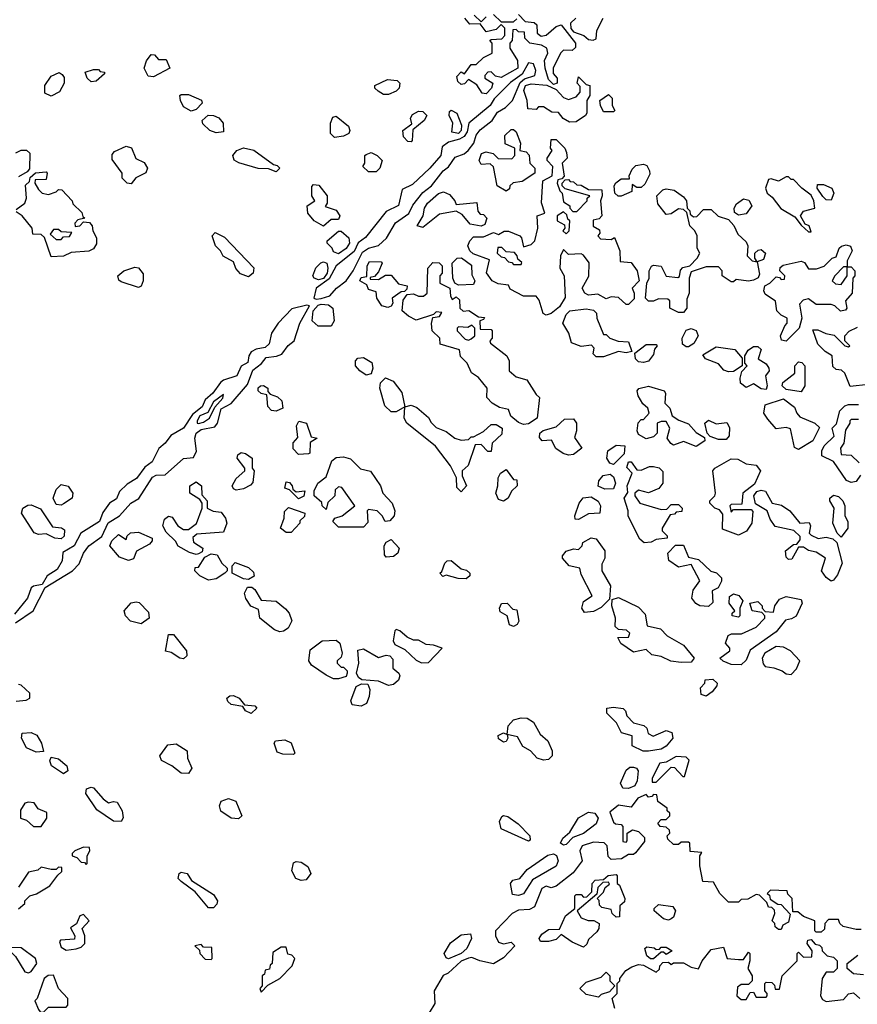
# Model space of a CAD drawing. Extents: x 2737310 to 2869991, y 870230 to 1012730.
# Tile 162 of 256: x 2754910 to 2758260, y 960851 to 964789. Entities that reach past the tile are written whole.
import ezdxf

# ---------------------------------------------------------------- set-up
doc = ezdxf.new("R2010")
doc.units = 0

msp = doc.modelspace()

# ---------------------------------------------------------------- linework, layer by layer
at = {"layer": '0CON02XD'}
for points in [[(2756727, 964807), (2756755, 964780), (2756775, 964800)], [(2756905, 964810), (2756931.7, 964781.7), (2756967, 964777), (2756978.3, 964768.3), (2756980, 964735), (2756995, 964722.5), (2757015, 964727.5), (2757055, 964761.2), (2757075, 964768), (2757133.3, 964695), (2757132.5, 964677.5), (2757120, 964665), (2757085, 964666.7), (2757073.9, 964656.1), (2757043.6, 964596.4), (2757043, 964573), (2757060, 964555), (2757060, 964535), (2757045, 964530), (2757025, 964550), (2757011.2, 964595), (2757008.8, 964625), (2757022.5, 964655), (2757017.5, 964675), (2756997, 964687), (2756950, 964695), (2756930, 964715), (2756928.3, 964738.3), (2756905, 964740), (2756895, 964750), (2756881.7, 964748.3), (2756880, 964705), (2756870, 964695), (2756870, 964675), (2756901.2, 964625), (2756902, 964595), (2756835, 964557.5), (2756813, 964563), (2756795, 964580), (2756781.7, 964578.3), (2756770, 964565), (2756770, 964555), (2756802.5, 964535), (2756796.7, 964515), (2756775, 964492.5)], [(2756805, 964810), (2756835, 964780), (2756885, 964780), (2756898.3, 964791.7)], [(2756775, 964492.5), (2756760, 964495), (2756738.3, 964528.3), (2756705, 964550), (2756688.3, 964531.7), (2756675, 964530), (2756661.7, 964541.7), (2756658.3, 964561.7), (2756675, 964580), (2756688.3, 964571.7), (2756715, 964610), (2756735, 964610), (2756765, 964637.5), (2756800, 964655), (2756800, 964695), (2756790, 964705), (2756795, 964710), (2756838.3, 964711.7), (2756850, 964725), (2756850, 964755), (2756835, 964770), (2756815, 964750), (2756775, 964740), (2756751.7, 964771.7), (2756710.7, 964770.7), (2756690, 964795)], [(2757134.5, 964795.5), (2757112.5, 964775), (2757113.8, 964753.8), (2757125, 964740.8), (2757165.8, 964725.8), (2757185, 964710), (2757203, 964707)], [(2757203, 964707), (2757215, 964712.5), (2757217.5, 964745), (2757243.3, 964795)], [(2755445, 964560), (2755423.3, 964563.3), (2755407.5, 964595), (2755416.4, 964623.6), (2755435, 964650), (2755448.3, 964648.3), (2755465, 964630), (2755495, 964630), (2755510, 964595), (2755445, 964560)], [(2756095, 963670.8), (2756115, 963674.4), (2756150, 963685), (2756176.2, 963715), (2756215.7, 963744.3), (2756244, 963785), (2756281.3, 963858.7), (2756304.3, 963875.7), (2756345, 963886.2), (2756376.7, 963915), (2756413.2, 963976.8), (2756465.7, 964014.3), (2756482.7, 964047.3), (2756522.7, 964097.3), (2756556.7, 964125), (2756603.3, 964185), (2756625, 964200), (2756651.3, 964238.7), (2756687.7, 964252.3), (2756703.3, 964265), (2756726.2, 964295), (2756735, 964327.5), (2756751.1, 964348.9), (2756800, 964385), (2756821.3, 964418.7), (2756853, 964437), (2756881.2, 964465), (2756911.9, 964538.1), (2756928.3, 964551.7), (2756970, 964565), (2756973.8, 964585), (2756965, 964612.5), (2756944.2, 964615.8), (2756919.1, 964570.9), (2756872.4, 964537.6), (2756807.2, 964472.8), (2756792, 964445), (2756706, 964375), (2756699.3, 964340.7), (2756687.8, 964322.2), (2756669.1, 964310.9), (2756625, 964299.1), (2756600, 964280), (2756593.8, 964245), (2756550, 964195), (2756480.5, 964129.5), (2756440, 964110), (2756424.5, 964045.5), (2756375, 964021.2), (2756292.4, 963917.6), (2756263.6, 963896.4), (2756247.8, 963862.2), (2756176, 963805), (2756147.9, 963752.1), (2756096, 963715), (2756086.7, 963675), (2756095, 963670.8)], [(2755035, 964482.5), (2755010, 964495), (2755010, 964525), (2755035, 964562.5), (2755067, 964577), (2755080, 964570), (2755087, 964557), (2755087.5, 964535), (2755069.3, 964500.7), (2755035, 964482.5)], [(2755195, 964540), (2755180, 964555), (2755171.7, 964578.3), (2755205, 964590), (2755225, 964590), (2755231.7, 964581.7), (2755248.3, 964578.3), (2755248.3, 964571.7), (2755215, 964542.5), (2755195, 964540)], [(2756385, 964490), (2756365, 964490), (2756343, 964503), (2756330, 964515), (2756330, 964525), (2756380.7, 964549.3), (2756420, 964545), (2756430, 964535), (2756427.5, 964515), (2756415, 964502.5), (2756385, 964490)], [(2757108.3, 964378.3), (2757083.6, 964393.6), (2757065, 964417.5), (2757038.3, 964418.3), (2757005, 964440), (2756985, 964440), (2756975, 964430), (2756941.7, 964431.7), (2756940, 964465), (2756926, 964505), (2756932.9, 964525), (2756955, 964532.5), (2757017.5, 964527.5), (2757055, 964510), (2757085, 964477.5), (2757105, 964470), (2757135, 964480), (2757151.7, 964498.3), (2757151.7, 964521.7), (2757140, 964535), (2757145, 964560), (2757175, 964530), (2757190, 964525), (2757190, 964485), (2757177.5, 964465), (2757177.5, 964415), (2757172.5, 964405), (2757135, 964380), (2757108.3, 964378.3)], [(2755595, 964422.5), (2755565, 964440), (2755552.5, 964465), (2755550, 964485), (2755555, 964490), (2755585, 964490), (2755637, 964467), (2755640, 964455), (2755615, 964430), (2755595, 964422.5)], [(2757285, 964420), (2757245, 964420), (2757232.5, 964445), (2757230, 964465), (2757265, 964490), (2757280, 964475), (2757280, 964445), (2757290, 964425), (2757285, 964420)], [(2756475, 964300), (2756461.7, 964301.7), (2756445, 964320), (2756442.5, 964345), (2756478.3, 964371.7), (2756472.5, 964395), (2756480.7, 964409.3), (2756505, 964422.5), (2756521.7, 964421.7), (2756537.5, 964405), (2756527.5, 964385), (2756481.7, 964348.3), (2756480, 964305), (2756475, 964300)], [(2756665, 964334.2), (2756638.3, 964338.3), (2756642.5, 964375), (2756627.5, 964405), (2756628.3, 964421.7), (2756635, 964427.5), (2756657.5, 964415), (2756677, 964367), (2756675.8, 964345), (2756665, 964334.2)], [(2755695, 964336.7), (2755670, 964345), (2755641.7, 964371.7), (2755640, 964385), (2755663.3, 964406.7), (2755685, 964406.2), (2755706.2, 964396.2), (2755723.3, 964375), (2755725, 964340), (2755695, 964336.7)], [(2756168.3, 964318.3), (2756153, 964333), (2756153.3, 964375), (2756161.7, 964398.3), (2756175, 964402.5), (2756225, 964362.5), (2756230, 964345), (2756226.2, 964333.8), (2756205, 964323.3), (2756168.3, 964318.3)], [(2756855, 964102.5), (2756820, 964125), (2756805, 964200), (2756791.7, 964211.7), (2756755, 964210), (2756747.5, 964225), (2756757, 964253), (2756775, 964260), (2756803.6, 964253.6), (2756823, 964233), (2756878.3, 964231.7), (2756890, 964245), (2756890, 964275), (2756851.7, 964291.7), (2756850, 964325), (2756875, 964350), (2756885, 964350), (2756895, 964340), (2756912.5, 964295), (2756910, 964265), (2756935, 964260), (2756947, 964247), (2756950, 964215), (2756970, 964195), (2756970, 964175), (2756918.8, 964141.2), (2756883, 964137), (2756870, 964125), (2756868.3, 964111.7), (2756855, 964102.5)], [(2757015, 963607.5), (2757003.3, 963613.3), (2756987, 963667), (2756975, 963682.5), (2756925, 963682.5), (2756871.7, 963711.7), (2756865, 963727.5), (2756823, 963733), (2756800, 963745), (2756777, 963777), (2756788.3, 963828.3), (2756723, 963853), (2756710, 963865), (2756702.5, 963885), (2756710, 963905), (2756725, 963920), (2756765, 963920), (2756805, 963937.5), (2756825, 963930), (2756847, 963943), (2756865, 963943.3), (2756910, 963925), (2756917, 963917), (2756925, 963880), (2756955, 963890), (2756970, 963905), (2756982.5, 963955), (2756980, 964005), (2757010, 964015), (2756997, 964057), (2757002.5, 964145), (2757040, 964165), (2757041.7, 964201.7), (2757020, 964225), (2757020, 964235), (2757040, 964265), (2757032.5, 964275), (2757035, 964310), (2757055, 964310), (2757090, 964275), (2757097, 964257), (2757100, 964235), (2757080, 964215), (2757087.5, 964162.5), (2757078.3, 964151.7), (2757061.7, 964148.3), (2757060, 964135), (2757070, 964105), (2757080, 964095), (2757085, 964060), (2757110, 964045), (2757110, 964035), (2757121.7, 964021.7), (2757138.3, 964021.7), (2757180, 964065), (2757180, 964075), (2757190, 964085), (2757091.7, 964111.7), (2757080, 964125), (2757080, 964135), (2757091.7, 964148.3), (2757105, 964150), (2757111.7, 964141.7), (2757125, 964140), (2757138.3, 964128.3), (2757155, 964127.5), (2757185, 964110), (2757238.3, 964108.3), (2757240, 964085), (2757232.5, 964065), (2757237.5, 964005), (2757227, 963993), (2757203.6, 963986.4), (2757203, 963963), (2757228.3, 963948.3), (2757230, 963935), (2757222.5, 963925), (2757233, 963913), (2757275, 963910), (2757288.3, 963918.3), (2757310, 963865), (2757311.7, 963821.7), (2757355, 963817.5), (2757380, 963785), (2757387.5, 963745), (2757360, 963715), (2757367.5, 963695), (2757367, 963673), (2757345, 963650), (2757335, 963650), (2757305, 963677.5), (2757275, 963680), (2757255, 963672.5), (2757221.7, 963691.7), (2757185, 963687.5), (2757170, 963695), (2757160, 963715), (2757186.4, 963763.6), (2757187, 963817), (2757165, 963847.5), (2757155, 963852.5), (2757105, 963850), (2757085, 963870), (2757072.5, 963845), (2757070, 963795), (2757087.5, 963765), (2757091.7, 963678.3), (2757069.3, 963640.7), (2757035, 963613.3), (2757015, 963607.5)], [(2754893.6, 964256.4), (2754915, 964267.5), (2754937, 964267), (2754950, 964255), (2754948.3, 964191.7), (2754940, 964180), (2754905, 964160)], [(2755355, 964132.5), (2755340, 964135), (2755320, 964155), (2755320, 964175), (2755279.3, 964229.3), (2755280, 964250), (2755288.3, 964261.7), (2755335, 964283.3), (2755356.4, 964276.4), (2755373.6, 964233.6), (2755408, 964218), (2755421.2, 964195), (2755413.9, 964176.1), (2755373.8, 964156.2), (2755355, 964132.5)], [(2755935, 964180), (2755905, 964192.5), (2755863.6, 964193.6), (2755786.1, 964216.1), (2755767, 964227), (2755762.5, 964245), (2755777.5, 964265), (2755805, 964276.7), (2755846.4, 964266.4), (2755925, 964210), (2755940, 964205), (2755950, 964195), (2755935, 964180)], [(2756335, 964180), (2756305, 964180), (2756281.7, 964201.7), (2756290, 964215), (2756290, 964245), (2756295, 964250), (2756315, 964257.5), (2756340, 964245), (2756360, 964225), (2756350, 964195), (2756335, 964180)], [(2754895, 964030), (2754930, 964055), (2754936.7, 964075), (2754933, 964127), (2754948.3, 964141.7), (2754951.7, 964158.3), (2754973, 964177), (2755015, 964180), (2755020, 964175), (2755015, 964150), (2754971.7, 964148.3), (2754970, 964135), (2754985, 964110), (2755000, 964095), (2755025, 964090), (2755055, 964100), (2755065, 964110), (2755078.3, 964108.3), (2755120, 964065), (2755121.7, 964051.7), (2755158.3, 964018.3), (2755161.7, 964001.7), (2755170, 963995), (2755141.7, 963988.3), (2755130, 963975), (2755131.7, 963961.7), (2755150, 963965), (2755165, 963980), (2755188.3, 963978.3), (2755200, 963965), (2755202.5, 963945), (2755217, 963917), (2755217, 963893), (2755205, 963872.5), (2755186.4, 963863.6), (2755115, 963857.5), (2755085, 963843.3), (2755035, 963840)], [(2757315, 964082.5), (2757303, 964083), (2757290, 964095), (2757287.5, 964125), (2757293.6, 964136.4), (2757315, 964152.5), (2757348.3, 964151.7), (2757347.5, 964165), (2757358.8, 964191.2), (2757373.9, 964206.1), (2757405, 964211.2), (2757417.5, 964205), (2757428.8, 964185), (2757429.5, 964170.5), (2757409.5, 964130.5), (2757395, 964117.5), (2757378.3, 964118.3), (2757360, 964130), (2757358.3, 964101.7), (2757315, 964082.5)], [(2758075, 963940), (2758067.5, 963965), (2758051.7, 963971.7), (2758032.5, 964005), (2758045, 964022.5), (2758090, 964035), (2758086.7, 964065), (2758075, 964086.7), (2758037.5, 964115), (2758005, 964150), (2757995, 964150), (2757985, 964160), (2757975, 964160), (2757945, 964142.5), (2757915, 964152.5), (2757905, 964150), (2757892.5, 964115), (2757900, 964095), (2757919.3, 964079.3), (2757953.6, 964033.6), (2758010, 964000), (2758035, 963967.5), (2758065, 963940), (2758075, 963940)], [(2756125, 963962.5), (2756087.5, 963985), (2756062.5, 964015), (2756060, 964045), (2756090, 964065), (2756077.5, 964085), (2756078.3, 964121.7), (2756085, 964130), (2756106.4, 964126.4), (2756140, 964085), (2756140, 964055), (2756131.7, 964041.7), (2756175, 964027.5), (2756190, 964005), (2756185, 963990), (2756155, 963990), (2756125, 963962.5)], [(2756521.7, 963958.3), (2756500, 963965), (2756523.3, 964005), (2756528.8, 964035), (2756541.2, 964055), (2756585, 964093.3), (2756605, 964100), (2756629.3, 964089.3), (2756650, 964065), (2756655, 964050), (2756737.5, 964057.5), (2756742.5, 964022.5), (2756751.7, 964011.7), (2756765, 964010), (2756777.5, 963995), (2756770, 963970), (2756755, 963962.5), (2756711.7, 963971.7), (2756679.3, 964009.3), (2756655, 964022.5), (2756589.3, 964010.7), (2756521.7, 963958.3)], [(2757565, 963617.5), (2757545, 963617.5), (2757510, 963635), (2757510, 963665), (2757501.7, 963671.7), (2757465, 963672.5), (2757445, 963662.5), (2757425, 963662.5), (2757412.5, 963675), (2757417.5, 963735), (2757427.5, 963755), (2757427.5, 963785), (2757437, 963803), (2757445, 963807.5), (2757475, 963802.5), (2757495, 963762.5), (2757541.7, 963758.3), (2757548.3, 963761.7), (2757552.5, 963787.5), (2757561.7, 963798.3), (2757590, 963805), (2757620, 963835), (2757630, 963855), (2757620, 963875), (2757620, 963925), (2757610, 963945), (2757590, 963965), (2757578.3, 964018.3), (2757565, 964030), (2757545, 964032.5), (2757515, 964012.5), (2757495, 964010), (2757461.7, 964051.7), (2757457.5, 964085), (2757481.7, 964108.3), (2757495, 964112.5), (2757527.5, 964107.5), (2757565, 964080), (2757576.7, 964065), (2757580, 964035), (2757590, 964025), (2757591.7, 964011.7), (2757605, 964000), (2757618.3, 964001.7), (2757645, 964030), (2757675, 964030), (2757703, 964003), (2757745, 963990), (2757766.1, 963966.1), (2757781.7, 963931.7), (2757815, 963900), (2757822.5, 963885), (2757820, 963845), (2757840, 963825), (2757860, 963820), (2757850, 963835), (2757850, 963855), (2757863, 963867), (2757875, 963870), (2757892.5, 963855), (2757885, 963830), (2757860, 963820), (2757869.3, 963770.7), (2757863, 963757), (2757845, 963746.7), (2757825, 963743.3), (2757775, 963750), (2757765, 963740), (2757755, 963740), (2757720, 963765), (2757720, 963785), (2757705, 963800), (2757655, 963800), (2757595, 963780), (2757587.5, 963755), (2757587.5, 963695), (2757578.3, 963671.7), (2757577.5, 963635), (2757565, 963617.5)], [(2758155, 964067.5), (2758135, 964068.8), (2758122.1, 964082.1), (2758100, 964115), (2758100.7, 964129.3), (2758125, 964130), (2758157.5, 964115), (2758166.2, 964095), (2758155, 964067.5)], [(2757785, 964007.5), (2757768.3, 964018.3), (2757767.5, 964035), (2757777, 964053), (2757805, 964072.5), (2757826.4, 964066.4), (2757837.5, 964045), (2757815, 964012.5), (2757785, 964007.5)], [(2755035, 963840), (2755008.3, 963918.3), (2754995, 963930), (2754961.7, 963931.7), (2754960, 963955), (2754920, 964005), (2754895, 964020)], [(2757095, 963932.5), (2757107.5, 963945), (2757110, 963985), (2757101.7, 963991.7), (2757098.3, 964008.3), (2757085, 964020), (2757060, 964005), (2757060, 963985), (2757088.3, 963968.3), (2757090, 963955), (2757082.5, 963945), (2757095, 963932.5)], [(2755075, 963910), (2755085, 963920), (2755108.3, 963921.7), (2755118.3, 963938.3), (2755075, 963940), (2755065, 963950), (2755045, 963950), (2755031.7, 963931.7), (2755055, 963910), (2755075, 963910)], [(2756185, 963852.5), (2756165, 963860), (2756160, 963875), (2756140, 963895), (2756140, 963905), (2756185, 963942.5), (2756195, 963942.5), (2756226.2, 963916.2), (2756228.8, 963895), (2756215, 963873.8), (2756185, 963852.5)], [(2755825, 963760), (2755792.3, 963772.3), (2755773.8, 963793.8), (2755765, 963820), (2755723.6, 963843.6), (2755712.5, 963865), (2755692.5, 963885), (2755680, 963925), (2755691.7, 963938.3), (2755729.3, 963919.3), (2755846.2, 963796.2), (2755843.3, 963775), (2755825, 963760)], [(2756915, 963810), (2756918.3, 963818.3), (2756901.7, 963831.7), (2756900, 963845), (2756888.3, 963858.3), (2756855, 963860), (2756838.3, 963878.3), (2756821.7, 963878.3), (2756820, 963855), (2756835, 963840), (2756848.3, 963838.3), (2756865, 963820), (2756878.3, 963818.3), (2756885, 963810), (2756915, 963810)], [(2757975, 963503.3), (2757957, 963507), (2757953.3, 963525), (2757970, 963565), (2757980, 963575), (2757980, 963595), (2757955, 963607.5), (2757937.5, 963625), (2757933, 963663), (2757891.2, 963691.2), (2757886.7, 963705), (2757890, 963725), (2757910, 963735), (2757935, 963760), (2757948.3, 963758.3), (2757955, 963750), (2757968.3, 963751.7), (2757970, 963765), (2757950, 963785), (2757951.7, 963798.3), (2757963, 963807), (2758035, 963822.5), (2758048.3, 963818.3), (2758065, 963792.5), (2758097, 963793), (2758127, 963803), (2758160, 963835), (2758175, 963840), (2758187.5, 963875), (2758196.4, 963883.6), (2758215, 963888.8), (2758233.3, 963883.3), (2758240, 963865), (2758220, 963825), (2758220, 963800), (2758235, 963800), (2758250, 963785), (2758250, 963765), (2758242.5, 963755), (2758240, 963695), (2758212.5, 963665), (2758217.5, 963635), (2758213, 963627), (2758193, 963623), (2758170, 963645), (2758155, 963650), (2758095, 963650), (2758065, 963672.5), (2758043, 963667), (2758028.3, 963651.7), (2758037.5, 963595), (2758027.5, 963555), (2757975, 963503.3)], [(2756382.5, 963637.5), (2756357.5, 963645), (2756337.5, 963675), (2756335, 963700), (2756305, 963710), (2756298.3, 963728.3), (2756270, 963745), (2756275, 963757.5), (2756298.3, 963761.7), (2756300, 963805), (2756308.3, 963821.7), (2756355, 963820), (2756360, 963815), (2756345, 963780), (2756328.3, 963761.7), (2756311.7, 963758.3), (2756311.7, 963751.7), (2756345, 963750), (2756373, 963767), (2756395, 963767.5), (2756425, 963732.5), (2756460, 963725), (2756458.3, 963711.7), (2756448.3, 963701.7), (2756435, 963700), (2756400, 963675), (2756402.5, 963655), (2756395, 963642.5), (2756382.5, 963637.5)], [(2756665, 963727.5), (2756650, 963735), (2756642.5, 963755), (2756640, 963815), (2756660, 963835), (2756677, 963837), (2756717, 963807), (2756718.3, 963768.3), (2756730, 963745), (2756725, 963730), (2756665, 963727.5)], [(2755385, 963717.5), (2755315, 963740), (2755306.7, 963746.7), (2755302.5, 963765), (2755326.1, 963783.9), (2755370.7, 963799.3), (2755385, 963796.7), (2755403, 963773), (2755403.3, 963745), (2755395, 963722.5), (2755385, 963717.5)], [(2756105, 963748), (2756087.5, 963755), (2756082.5, 963765), (2756093.6, 963796.4), (2756113.6, 963816.4), (2756125, 963820), (2756137.5, 963815), (2756142.5, 963795), (2756140, 963775), (2756125, 963753.3), (2756105, 963748)], [(2756925, 963170), (2756905, 963177.5), (2756873.6, 963203.6), (2756865, 963230), (2756828.3, 963238.3), (2756800, 963255), (2756778.3, 963278.3), (2756780, 963315), (2756745, 963357.5), (2756717, 963377), (2756700, 963415), (2756672.5, 963442.5), (2756668.3, 963468.3), (2756591.7, 963491.7), (2756590, 963515), (2756560, 963545), (2756556.4, 963573.6), (2756561.7, 963598.3), (2756588.3, 963601.7), (2756598.3, 963618.3), (2756575, 963620), (2756565, 963610), (2756495, 963587.5), (2756465, 963602.5), (2756440, 963625), (2756443, 963667), (2756460, 963690), (2756485, 963692.5), (2756505, 963682.5), (2756525, 963682.5), (2756540, 963695), (2756542.5, 963795), (2756561.7, 963818.3), (2756587, 963817), (2756600, 963805), (2756600, 963775), (2756590, 963765), (2756590, 963735), (2756630, 963715), (2756632.5, 963685), (2756640, 963670), (2756655, 963680), (2756668.3, 963668.3), (2756670, 963635), (2756683, 963623), (2756706.4, 963626.4), (2756745, 963600), (2756768.3, 963598.3), (2756765, 963590), (2756750, 963585), (2756751.7, 963551.7), (2756795, 963550), (2756800, 963545), (2756800, 963515), (2756790, 963505), (2756792.5, 963495), (2756857.5, 963445), (2756867.5, 963425), (2756867.5, 963385), (2756895, 963360), (2756938.3, 963348.3), (2756975, 963290), (2756988.3, 963278.3), (2756980, 963195), (2756945, 963172.5), (2756925, 963170)], [(2758195, 963730), (2758220, 963765), (2758220, 963800), (2758205, 963800), (2758170, 963765), (2758160, 963745), (2758173, 963733), (2758195, 963730)], [(2754893.4, 962376.6), (2754963.8, 962425), (2755011.4, 962518.6), (2755121.2, 962585), (2755147, 962613), (2755164.2, 962655), (2755185.7, 962685), (2755237.6, 962722.4), (2755263.3, 962776.7), (2755308.8, 962805), (2755354.5, 962855.5), (2755385.5, 962874.5), (2755440.5, 962959.5), (2755455, 962966.9), (2755491.2, 962968.8), (2755565, 963033.8), (2755605, 963037.5), (2755617.3, 963062.7), (2755609.5, 963115), (2755615.6, 963135), (2755635, 963149.5), (2755689.5, 963160.5), (2755701.2, 963175), (2755715, 963232), (2755755.7, 963254.3), (2755820.3, 963329.7), (2755842.4, 963387.6), (2755876.3, 963413.7), (2755895, 963438), (2755937.1, 963442.9), (2755958.3, 963451.7), (2755984.1, 963485.9), (2756007.5, 963505), (2756030, 963575), (2756068.8, 963645), (2756057.5, 963647.5), (2755998, 963632), (2755943.8, 963575), (2755916.2, 963535), (2755908.1, 963491.9), (2755892, 963478), (2755855, 963471.2), (2755835, 963460), (2755826.2, 963445), (2755822.3, 963417.7), (2755795, 963403.3), (2755778.6, 963365), (2755725, 963347.5), (2755712.2, 963337.8), (2755682, 963295), (2755652.1, 963267.9), (2755639.1, 963240.9), (2755600.7, 963209.3), (2755565.4, 963154.6), (2755514.4, 963125.6), (2755491.2, 963095), (2755465.7, 963074.3), (2755440, 963020), (2755410.5, 962999.5), (2755376.2, 962953.8), (2755339.1, 962930.9), (2755308.5, 962901.5), (2755297, 962873), (2755268.8, 962855), (2755241.9, 962818.1), (2755228.3, 962781.7), (2755154.4, 962735.6), (2755127.5, 962685), (2755081.9, 962658.1), (2755078.9, 962625), (2755059.8, 962590.2), (2755020, 962565), (2755000, 962530), (2754965, 962524), (2754955, 962516.2), (2754941.4, 962475), (2754889.1, 962410.9)], [(2756155, 963562.5), (2756103, 963563), (2756080, 963585), (2756084.1, 963624.1), (2756103, 963647), (2756115, 963651.4), (2756145, 963648), (2756162.5, 963635), (2756167.5, 963585), (2756155, 963562.5)], [(2757245, 963440), (2757215, 963440), (2757203, 963453), (2757207.5, 963475), (2757197, 963487), (2757155, 963482.5), (2757117, 963497), (2757106.7, 963535), (2757082.5, 963575), (2757095, 963610), (2757110, 963625), (2757175, 963632.5), (2757205, 963627.5), (2757216.7, 963615), (2757217.5, 963595), (2757245, 963530), (2757255, 963530), (2757270, 963515), (2757303, 963503), (2757345, 963500), (2757358.3, 963461.7), (2757335, 963456.7), (2757305, 963462.5), (2757245, 963440)], [(2756705, 963507.5), (2756715, 963512.5), (2756730, 963525), (2756730, 963555), (2756717.5, 963567.5), (2756701.7, 963558.3), (2756665, 963560), (2756660, 963555), (2756660, 963545), (2756691.7, 963511.7), (2756705, 963507.5)], [(2757585, 963480), (2757575, 963480), (2757561.2, 963491.2), (2757560, 963515), (2757575, 963547.5), (2757595, 963553.8), (2757615.8, 963545.8), (2757623.8, 963525), (2757606.4, 963493.6), (2757585, 963480)], [(2758305, 963330), (2758231.7, 963321.7), (2758210, 963375), (2758197, 963387), (2758175, 963390), (2758161.7, 963401.7), (2758160, 963445), (2758131.7, 963461.7), (2758101.7, 963491.7), (2758081.7, 963548.3), (2758101.7, 963548.3), (2758133.6, 963533.6), (2758167, 963527), (2758210, 963485), (2758225, 963480), (2758230, 963485), (2758210, 963505), (2758210, 963525), (2758227, 963543), (2758260.7, 963559.3)], [(2757405, 963417.5), (2757385, 963420), (2757373, 963433), (2757370, 963455), (2757415, 963490), (2757455, 963490), (2757460, 963485), (2757448.3, 963471.7), (2757445, 963450), (2757425, 963423.3), (2757405, 963417.5)], [(2757745, 963380), (2757726.7, 963386.7), (2757705, 963412.5), (2757653, 963433), (2757641.7, 963448.3), (2757695, 963480), (2757770, 963470), (2757800, 963435), (2757800, 963405), (2757765, 963382.5), (2757745, 963380)], [(2757895, 963310), (2757875, 963312.5), (2757845, 963332.5), (2757815, 963317.5), (2757793.3, 963335), (2757791.2, 963355), (2757798.3, 963381.7), (2757820, 963405), (2757810, 963415), (2757810, 963445), (2757823.3, 963466.7), (2757845, 963482.5), (2757861.7, 963481.7), (2757875, 963470), (2757863, 963433), (2757895, 963412.5), (2757906.7, 963395), (2757907.5, 963385), (2757892.5, 963365), (2757900, 963325), (2757895, 963310)], [(2756295, 963367.5), (2756270, 963385), (2756253.3, 963405), (2756253.3, 963425), (2756262.5, 963435), (2756285, 963437.5), (2756318.3, 963418.3), (2756322.5, 963395), (2756315, 963372.5), (2756295, 963367.5)], [(2758035, 963300), (2757975, 963310), (2757960, 963325), (2757961.7, 963338.3), (2758010, 963375), (2758010, 963405), (2758025, 963420), (2758038.3, 963418.3), (2758050, 963405), (2758050, 963325), (2758035, 963300)], [(2756675, 962900), (2756658.3, 962918.3), (2756657, 962957), (2756633.3, 963005), (2756573, 963083), (2756457.5, 963175), (2756447.5, 963195), (2756450, 963240), (2756415, 963220), (2756395, 963220), (2756370, 963245), (2756350, 963315), (2756353, 963337), (2756373, 963357), (2756403, 963343), (2756438.3, 963298.3), (2756450, 963240), (2756475, 963246.7), (2756498.3, 963238.3), (2756545, 963197.5), (2756555, 963177.5), (2756575, 963157.5), (2756615, 963142.5), (2756650, 963115), (2756675, 963107.5), (2756705, 963110), (2756715, 963120), (2756725, 963120), (2756765, 963142.5), (2756795, 963170), (2756815, 963170), (2756840, 963155), (2756838.3, 963131.7), (2756800, 963095), (2756795, 963062.5), (2756781.7, 963061.7), (2756755, 963090), (2756731.7, 963088.3), (2756703.6, 963006.4), (2756680, 962985), (2756680, 962965), (2756696.7, 962925), (2756675, 962900)], [(2755935, 963223.8), (2755916.4, 963226.4), (2755902, 963242), (2755898.3, 963288.3), (2755875, 963293.3), (2755863.8, 963305), (2755864.1, 963315.9), (2755872.5, 963325), (2755885, 963326.2), (2755902.5, 963315), (2755902.5, 963302.5), (2755911.7, 963291.7), (2755940.7, 963280.7), (2755957.5, 963265), (2755962.5, 963235), (2755935, 963223.8)], [(2757615, 963082.5), (2757565, 963102.5), (2757525, 963087.5), (2757513.6, 963093.6), (2757500, 963115), (2757510, 963155), (2757495, 963182.5), (2757475, 963182.5), (2757460, 963175), (2757460, 963135), (2757445, 963120), (2757415, 963112.5), (2757385, 963130), (2757380, 963145), (2757383, 963177), (2757395, 963190), (2757405, 963190), (2757427.5, 963215), (2757422.5, 963235), (2757402.5, 963252.5), (2757383.3, 963285), (2757380, 963305), (2757386.7, 963313.3), (2757425, 963323.3), (2757487.5, 963305), (2757492.5, 963295), (2757490, 963255), (2757510, 963235), (2757520, 963205), (2757546.7, 963186.7), (2757585, 963172.5), (2757615, 963137.5), (2757648.3, 963118.3), (2757650, 963105), (2757615, 963082.5)], [(2755625, 963173.8), (2755645, 963178.8), (2755668.8, 963195), (2755690.8, 963239.2), (2755722.5, 963275), (2755725, 963290), (2755685, 963260), (2755661.7, 963218.3), (2755630, 963205), (2755620, 963185), (2755620, 963175), (2755625, 963173.8)], [(2758025, 963070), (2758008.3, 963078.3), (2757993, 963153), (2757975, 963157.5), (2757935, 963152.5), (2757901.7, 963191.7), (2757886.7, 963215), (2757891.7, 963248.3), (2757965, 963272.5), (2758009.3, 963239.3), (2758017.5, 963215), (2758030.7, 963200.7), (2758090, 963175), (2758108.3, 963158.3), (2758082.5, 963105), (2758025, 963070)], [(2758235, 962937.5), (2758216.4, 962946.4), (2758165, 963022.5), (2758117.5, 963045), (2758117.5, 963065), (2758127.5, 963085), (2758167, 963123), (2758160, 963155), (2758177, 963173), (2758190, 963225), (2758210, 963245), (2758225, 963250), (2758265, 963250)], [(2757105, 963046.7), (2757083.8, 963053.8), (2757053.6, 963073.6), (2757037, 963107), (2757000, 963105), (2756988.3, 963118.3), (2756990, 963135), (2757003.8, 963146.2), (2757055, 963160), (2757088.3, 963191.7), (2757125, 963192.5), (2757136.7, 963175), (2757136.7, 963145), (2757128.3, 963118.3), (2757157.5, 963075), (2757125, 963050), (2757105, 963046.7)], [(2756025, 963050), (2756003, 963073), (2756003, 963097), (2756021.7, 963118.3), (2756016.2, 963165), (2756026.7, 963183.3), (2756056.7, 963175), (2756075, 963120), (2756100, 963115), (2756071.7, 963098.3), (2756070, 963055), (2756065, 963052.5), (2756025, 963050)], [(2757735, 963110), (2757705, 963110), (2757671.7, 963121.7), (2757660, 963135), (2757650, 963175), (2757665, 963187.5), (2757695, 963172.5), (2757738.3, 963178.3), (2757748.3, 963158.3), (2757747.5, 963125), (2757735, 963110)], [(2758265, 963190), (2758235, 963190), (2758230, 963185), (2758230, 963175), (2758213, 963147), (2758206.7, 963095), (2758193.3, 963075), (2758195, 963050), (2758235, 963046.7), (2758267, 963017)], [(2757285, 963010), (2757270, 963015), (2757257.5, 963035), (2757262.5, 963065), (2757295, 963087.5), (2757330, 963085), (2757327, 963053), (2757285, 963010)], [(2755775, 962906.7), (2755765, 962912.5), (2755760, 962925), (2755775.9, 962954.1), (2755810, 962985), (2755810, 962995), (2755780, 963035), (2755781.7, 963048.3), (2755795, 963057.5), (2755813.3, 963053.3), (2755840, 963035), (2755840, 962995), (2755847.5, 962985), (2755842.5, 962937.5), (2755833.3, 962926.7), (2755805, 962913.3), (2755775, 962906.7)], [(2756285, 962760), (2756185, 962760), (2756161.7, 962781.7), (2756170, 962795), (2756200, 962805), (2756250, 962845), (2756198.3, 962918.3), (2756185, 962920), (2756171.7, 962908.3), (2756170, 962885), (2756141.7, 962858.3), (2756135, 962830), (2756120, 962845), (2756118.3, 962858.3), (2756087.5, 962885), (2756087.5, 962905), (2756102.5, 962935), (2756135, 962960), (2756157.5, 963025), (2756175, 963037.5), (2756205, 963040), (2756232.5, 963032.5), (2756273, 962993), (2756313, 962983), (2756352.5, 962925), (2756362.5, 962895), (2756400, 962855), (2756410, 962825), (2756407.5, 962805), (2756390, 962785), (2756371.7, 962781.7), (2756360, 962805), (2756340, 962825), (2756305, 962830), (2756300, 962825), (2756301.7, 962778.3), (2756285, 962760)], [(2757407, 962697), (2757390.7, 962710.7), (2757343.9, 962803.9), (2757343.3, 962825), (2757327.5, 962875), (2757341.7, 962898.3), (2757340, 962925), (2757360, 962975), (2757338.3, 962998.3), (2757345, 963020), (2757355, 963020), (2757378.3, 962988.3), (2757395, 962986.7), (2757428.3, 963001.7), (2757445, 963002.5), (2757467, 962997), (2757481.7, 962981.7), (2757482.5, 962935), (2757466.1, 962913.9), (2757425, 962896.7), (2757385, 962907.5), (2757370, 962895), (2757370, 962885), (2757390, 962855), (2757475, 962830), (2757498.3, 962831.7), (2757515, 962850), (2757545, 962850), (2757560, 962835), (2757558.3, 962821.7), (2757535, 962820), (2757528.3, 962811.7), (2757511.7, 962808.3), (2757480, 962755), (2757480, 962745), (2757500, 962725), (2757500, 962715), (2757455, 962710), (2757435, 962700), (2757407, 962697)], [(2757785, 962727.5), (2757720.7, 962750.7), (2757721.7, 962811.7), (2757708.3, 962828.3), (2757690, 962835), (2757670, 962855), (2757670, 962865), (2757690, 962885), (2757692.5, 962895), (2757682.5, 962985), (2757690, 962995), (2757755, 963032.5), (2757781.7, 963031.7), (2757815, 963012.5), (2757855, 963006.7), (2757872.5, 962985), (2757849.3, 962930.7), (2757802.5, 962895), (2757798.3, 962851.7), (2757755, 962850), (2757750, 962845), (2757755, 962820), (2757765, 962830), (2757835, 962830), (2757841.7, 962821.7), (2757837.5, 962775), (2757816.4, 962743.6), (2757795, 962732.5), (2757785, 962727.5)], [(2756845, 962863.8), (2756825, 962870), (2756813.8, 962895), (2756822.5, 962925), (2756823, 962957), (2756832.5, 962975), (2756855, 962990), (2756885, 962950), (2756898.3, 962948.3), (2756900, 962925), (2756877, 962903), (2756863.3, 962875), (2756845, 962863.8)], [(2757250.7, 962910.7), (2757223.6, 962923.6), (2757226.7, 962945), (2757243.9, 962966.1), (2757271.7, 962971.7), (2757285, 962960), (2757292.5, 962935), (2757285, 962912.5), (2757250.7, 962910.7)], [(2758273, 962967), (2758255, 962942.5), (2758235, 962937.5)], [(2755075, 962847.5), (2755055, 962850), (2755043.3, 962875), (2755055, 962910), (2755075, 962930), (2755103, 962923), (2755122.5, 962895), (2755120, 962875), (2755085, 962852.5), (2755075, 962847.5)], [(2755615, 962650), (2755588.3, 962658.3), (2755543.6, 962683.6), (2755533, 962703), (2755495, 962740), (2755482.5, 962765), (2755489.3, 962790.7), (2755505, 962803.3), (2755520, 962800), (2755542.5, 962765), (2755565, 962750), (2755585, 962750), (2755616.4, 962773.6), (2755640, 962835), (2755640, 962855), (2755630, 962870), (2755590, 962895), (2755590, 962925), (2755615, 962940), (2755636.2, 962925), (2755638.3, 962888.3), (2755660, 962865), (2755660, 962835), (2755683, 962823), (2755715, 962820), (2755732.5, 962795), (2755737.5, 962775), (2755725, 962740), (2755618.3, 962731.7), (2755602.5, 962717.5), (2755605, 962700), (2755642.5, 962675), (2755639.3, 962660.7), (2755625, 962652.5), (2755615, 962650)], [(2756025, 962872.5), (2755988.3, 962908.3), (2755970, 962915), (2755975, 962940), (2755988.3, 962938.3), (2756000, 962925), (2756001.7, 962911.7), (2756015, 962900), (2756050, 962905), (2756046.4, 962883.6), (2756025, 962872.5)], [(2757145, 962790), (2757131.7, 962791.7), (2757130, 962805), (2757147.5, 962855), (2757163.8, 962876.2), (2757195, 962880), (2757223, 962863), (2757232.5, 962845), (2757230, 962815), (2757185, 962812.5), (2757145, 962790)], [(2758155, 962543.3), (2758135, 962557.5), (2758116.7, 962585), (2758132.5, 962635), (2758095, 962660), (2758065, 962666.7), (2758045, 962680), (2758025, 962680), (2757998.3, 962631.7), (2757985, 962630), (2757975, 962640), (2757972.5, 962665), (2758005, 962690), (2758018.3, 962691.7), (2758031.7, 962708.3), (2758031.7, 962721.7), (2758006.4, 962746.4), (2757931.7, 962761.7), (2757911.2, 962791.2), (2757900, 962825), (2757853.3, 962853.3), (2757846.7, 962885), (2757857.5, 962902.5), (2757875, 962907.5), (2757893, 962903), (2757920, 962855), (2757957, 962847), (2757990, 962825), (2758030, 962775), (2758067.5, 962777.5), (2758072.5, 962765), (2758067.5, 962735), (2758075, 962727.5), (2758103.9, 962713.9), (2758135, 962718.8), (2758162.5, 962712.5), (2758178.3, 962698.3), (2758198.8, 962615), (2758180.7, 962569.3), (2758165, 962547.5), (2758155, 962543.3)], [(2758195, 962720), (2758180, 962735), (2758162.5, 962775), (2758167.5, 962835), (2758150, 962865), (2758150, 962875), (2758165, 962887.5), (2758185, 962882.5), (2758202.5, 962865), (2758210, 962845), (2758210, 962805), (2758221.7, 962781.7), (2758222.5, 962755), (2758195, 962720)], [(2755075, 962712.5), (2755050, 962715), (2755015, 962733.3), (2754985, 962730), (2754967, 962737), (2754916.7, 962815), (2754922.5, 962835), (2754942.3, 962847.7), (2754955, 962848.8), (2754992.3, 962832.3), (2755041.2, 962761.2), (2755076.4, 962756.4), (2755088.8, 962748.8), (2755087, 962723), (2755075, 962712.5)], [(2755995, 962737.5), (2755975, 962737.5), (2755953.3, 962755), (2755967.5, 962795), (2755968.3, 962821.7), (2755985, 962837.5), (2756050, 962815), (2756048.3, 962801.7), (2756030, 962785), (2756030, 962775), (2755995, 962737.5)], [(2755345, 962626.7), (2755309.3, 962639.3), (2755270, 962685), (2755277.5, 962705), (2755305, 962730), (2755335, 962710), (2755340, 962725), (2755353, 962737), (2755385, 962740), (2755440, 962715), (2755440, 962705), (2755428.8, 962691.2), (2755377, 962663), (2755365, 962633.3), (2755345, 962626.7)], [(2756375, 962640), (2756368.3, 962648.3), (2756367.5, 962685), (2756375, 962700), (2756395, 962710), (2756427.5, 962675), (2756422.5, 962655), (2756405, 962642.5), (2756375, 962640)], [(2757168.3, 962418.3), (2757157.5, 962435), (2757165, 962462.5), (2757200, 962485), (2757155, 962570), (2757150, 962595), (2757107.5, 962605), (2757081.2, 962635), (2757081.2, 962645), (2757095, 962663.3), (2757125, 962672.5), (2757145, 962670), (2757160, 962685), (2757161.7, 962698.3), (2757195, 962716.7), (2757215, 962712.5), (2757250, 962665), (2757250, 962635), (2757238.3, 962611.7), (2757237.5, 962585), (2757273.3, 962525), (2757268.3, 962471.7), (2757235, 962437.5), (2757205, 962422.5), (2757168.3, 962418.3)], [(2757665, 962442.5), (2757630, 962445), (2757614.1, 962454.1), (2757597.5, 962475), (2757603, 962507), (2757630, 962545), (2757595, 962610), (2757545, 962600), (2757506.4, 962626.4), (2757502.5, 962655), (2757533, 962687), (2757565, 962687.5), (2757585, 962640), (2757625, 962630), (2757673.6, 962583.6), (2757696.1, 962576.1), (2757716.2, 962556.2), (2757716.4, 962543.6), (2757703, 962517), (2757680, 962505), (2757681.7, 962458.3), (2757665, 962442.5)], [(2755665, 962547.5), (2755630, 962565), (2755610, 962585), (2755611.7, 962598.3), (2755625, 962600), (2755650.7, 962639.3), (2755675, 962653.3), (2755699.3, 962649.3), (2755717.5, 962615), (2755740, 962595), (2755740, 962585), (2755730, 962575), (2755695, 962552.5), (2755665, 962547.5)], [(2755825, 962550), (2755805, 962552.5), (2755760, 962575), (2755760, 962605), (2755771.7, 962618.3), (2755825, 962597.5), (2755845, 962580), (2755847, 962563), (2755825, 962550)], [(2756695, 962552.5), (2756663.6, 962553.6), (2756615, 962567.5), (2756602.5, 962562.5), (2756590, 962575), (2756598.3, 962581.7), (2756610, 962615), (2756620, 962625), (2756635, 962626.7), (2756675, 962592.5), (2756697, 962587), (2756710, 962575), (2756710, 962565), (2756695, 962552.5)], [(2755950.7, 962340.7), (2755929.3, 962349.3), (2755870, 962395), (2755865, 962430), (2755833.6, 962443.6), (2755814.1, 962474.1), (2755808.8, 962495), (2755820.7, 962519.3), (2755838.8, 962518.8), (2755849.5, 962509.5), (2755875, 962467.5), (2755935, 962463.3), (2755973, 962433), (2755987.5, 962415), (2755997.5, 962385), (2755983.3, 962355), (2755965, 962343.3), (2755950.7, 962340.7)], [(2757795, 962208.8), (2757755, 962210), (2757723, 962223), (2757710, 962235), (2757750, 962265), (2757750, 962275), (2757732.5, 962295), (2757743.6, 962326.4), (2757757, 962333), (2757797, 962333), (2757855, 962360), (2757890, 962395), (2757890, 962405), (2757878.3, 962418.3), (2757840, 962425), (2757830, 962455), (2757861.7, 962461.7), (2757880, 962445), (2757880, 962435), (2757891.7, 962421.7), (2757925, 962420), (2757930, 962445), (2757948.3, 962471.7), (2757975, 962482.5), (2758035, 962470), (2758040, 962455), (2758015.9, 962404.1), (2757997.3, 962392.7), (2757972.5, 962387.5), (2757935, 962341.2), (2757832, 962268), (2757815, 962227.5), (2757795, 962208.8)], [(2757785, 962400), (2757760, 962405), (2757760, 962415), (2757770, 962425), (2757747.5, 962455), (2757748.3, 962481.7), (2757765, 962492.5), (2757786.1, 962486.1), (2757802.5, 962465), (2757790, 962435), (2757790, 962405), (2757785, 962400)], [(2755395, 962372.5), (2755353, 962383), (2755332.5, 962405), (2755327.5, 962425), (2755355, 962456.7), (2755375, 962461.2), (2755387.5, 962457.5), (2755425, 962420), (2755427.5, 962395), (2755395, 962372.5)], [(2756885, 962362.5), (2756869.3, 962369.3), (2756860, 962405), (2756830.8, 962420.8), (2756828.8, 962435), (2756836.4, 962453.6), (2756860, 962455), (2756881.7, 962431.7), (2756898.3, 962428.3), (2756906.1, 962383.9), (2756899.5, 962370.5), (2756885, 962362.5)], [(2757555, 962217.5), (2757513.6, 962223.6), (2757475, 962242.5), (2757438.3, 962248.3), (2757415, 962270), (2757365, 962260), (2757313.6, 962293.6), (2757301.7, 962318.3), (2757345, 962320), (2757350, 962335), (2757337, 962347), (2757305, 962350), (2757291.7, 962361.7), (2757292.5, 962395), (2757277.5, 962445), (2757280, 962470), (2757305, 962477.5), (2757385, 962440), (2757411.7, 962411.7), (2757420, 962365), (2757472.5, 962352.5), (2757500, 962325), (2757565, 962287.5), (2757607.5, 962235), (2757595, 962220), (2757555, 962217.5)], [(2755565, 962233.3), (2755550, 962235), (2755515, 962257.5), (2755493, 962263), (2755505, 962330), (2755525, 962330), (2755576.7, 962265), (2755577.5, 962245), (2755565, 962233.3)], [(2756517, 962217), (2756545, 962217.5), (2756600, 962275), (2756565, 962287.5), (2756535, 962290), (2756505, 962307.5), (2756485, 962307.5), (2756459.3, 962319.3), (2756430, 962345), (2756415, 962350), (2756410, 962345), (2756403.8, 962305), (2756410.5, 962290.5), (2756450.7, 962270.7), (2756495, 962227.5), (2756517, 962217)], [(2756165, 962152.5), (2756135, 962167.5), (2756077, 962207), (2756066.7, 962225), (2756071.7, 962268.3), (2756120, 962305), (2756175, 962307.5), (2756190, 962295), (2756200, 962255), (2756195, 962240), (2756180, 962225), (2756180, 962215), (2756195, 962200), (2756205, 962200), (2756220, 962185), (2756220, 962175), (2756215, 962162.5), (2756185, 962153.3), (2756165, 962152.5)], [(2756385, 962126.7), (2756345, 962143.8), (2756278.3, 962148.3), (2756265, 962157.5), (2756256.7, 962175), (2756266, 962215), (2756262.5, 962267.5), (2756285, 962272.5), (2756345, 962237.5), (2756375, 962247.5), (2756390, 962245), (2756401.7, 962231.7), (2756402.5, 962195), (2756425.9, 962175.9), (2756430, 962165), (2756425, 962147.5), (2756405, 962130), (2756385, 962126.7)], [(2757995, 962170), (2758017, 962193), (2758030, 962225), (2757992.5, 962265), (2757965, 962280), (2757935, 962282.5), (2757890, 962255), (2757880, 962235), (2757883, 962213), (2757891.7, 962201.7), (2757926.4, 962196.4), (2757960, 962185), (2757975, 962172.5), (2757995, 962170)], [(2754895, 962063.3), (2754935, 962067.5), (2754950, 962075), (2754950, 962095), (2754915, 962127.5), (2754905, 962130)], [(2756275, 962043.8), (2756239.3, 962049.3), (2756233.8, 962065), (2756255, 962122.5), (2756277, 962133), (2756301.7, 962131.7), (2756310.7, 962110.7), (2756307.3, 962082.7), (2756296.4, 962053.6), (2756275, 962043.8)], [(2757655, 962083.3), (2757635, 962090), (2757633, 962117), (2757650, 962135), (2757651.7, 962148.3), (2757681.7, 962151.7), (2757700, 962135), (2757697.5, 962125), (2757679.3, 962100.7), (2757655, 962083.3)], [(2755835, 962013.8), (2755813.3, 962025), (2755801.7, 962041.7), (2755755, 962050), (2755741.7, 962061.7), (2755737.5, 962075), (2755750, 962085), (2755765, 962086.7), (2755787.5, 962075), (2755808.3, 962048.3), (2755850, 962045), (2755857.5, 962035), (2755835, 962013.8)], [(2757403.6, 961863.6), (2757360, 961885), (2757360, 961925), (2757317, 961937), (2757296.4, 961976.4), (2757257.5, 962015), (2757257.5, 962035), (2757285, 962040), (2757323.6, 962033.6), (2757332.5, 962025), (2757337.5, 962005), (2757365, 961977.5), (2757406.1, 961966.1), (2757417.5, 961955), (2757423.6, 961933.6), (2757443.6, 961923.6), (2757495, 961946.7), (2757517.7, 961937.7), (2757522.5, 961915), (2757495.8, 961884.2), (2757475, 961872), (2757425, 961863.8), (2757403.6, 961863.6)], [(2757005, 961827.5), (2756980, 961835), (2756952.5, 961865), (2756922.3, 961882.3), (2756900.7, 961920.7), (2756860, 961930), (2756862.5, 961915), (2756855, 961902.5), (2756845, 961900), (2756825, 961912.5), (2756823.8, 961926.2), (2756845, 961937.5), (2756860, 961930), (2756863.3, 961965), (2756885, 961988.8), (2756915, 961996.7), (2756940, 961995), (2756965, 961980), (2756991.7, 961931.7), (2757022.5, 961905), (2757040, 961865), (2757040, 961845), (2757025, 961830), (2757005, 961827.5)], [(2754975, 961860), (2754937, 961877), (2754916.7, 961915), (2754920, 961935), (2754955, 961938.8), (2754977.7, 961927.7), (2754996.7, 961895), (2755005, 961862.5), (2754975, 961860)], [(2755585, 961773.8), (2755555, 961776.2), (2755517.5, 961805), (2755476.4, 961826.4), (2755470, 961845), (2755501.7, 961888.3), (2755535, 961892.5), (2755580, 961865), (2755581.2, 961835), (2755598.8, 961795), (2755585, 961773.8)], [(2756005, 961850), (2755961.7, 961851.7), (2755940, 961860), (2755927.5, 961895), (2755932.5, 961905), (2755969.5, 961909.5), (2755995, 961896.7), (2756010, 961855), (2756005, 961850)], [(2755085, 961773.3), (2755036.7, 961805), (2755030, 961825), (2755035, 961840), (2755065, 961833.3), (2755097.5, 961805), (2755102.5, 961785), (2755085, 961773.3)], [(2757455, 961740), (2757515, 961800), (2757528.3, 961798.3), (2757561.7, 961761.7), (2757568.3, 961761.7), (2757587.5, 961827.5), (2757575, 961840), (2757535, 961842.5), (2757495, 961820), (2757470, 961815), (2757440, 961755), (2757440, 961740), (2757455, 961740)], [(2757345, 961713.8), (2757322.5, 961715), (2757313.3, 961735), (2757335, 961787.5), (2757350, 961800), (2757365, 961800), (2757376.2, 961796.2), (2757383.3, 961785), (2757380, 961745), (2757370, 961725), (2757345, 961713.8)], [(2755315, 961582.5), (2755285, 961583.8), (2755218.3, 961628.3), (2755174.1, 961694.1), (2755177, 961713), (2755195, 961720), (2755205, 961717.5), (2755242.9, 961672.9), (2755265, 961656.7), (2755285, 961662.5), (2755299.3, 961659.3), (2755320, 961625), (2755323, 961597), (2755315, 961582.5)], [(2754995, 961562.5), (2755017.5, 961595), (2755018.3, 961618.3), (2754983.6, 961633.6), (2754967, 961657), (2754945, 961660), (2754930, 961655), (2754913, 961627), (2754912.5, 961595), (2754937, 961587), (2754965, 961562.5), (2754995, 961562.5)], [(2755785, 961593.3), (2755755, 961596.2), (2755714.1, 961624.1), (2755708.8, 961645), (2755716.1, 961663.9), (2755745, 961673.8), (2755773.9, 961663.9), (2755797.5, 961605), (2755785, 961593.3)], [(2758275, 961150), (2758255, 961150), (2758203, 961163), (2758190, 961175), (2758185, 961190), (2758145, 961190), (2758130, 961175), (2758128.3, 961151.7), (2758115, 961140), (2758095, 961140), (2758090, 961145), (2758090, 961185), (2758045, 961202.5), (2758021.7, 961221.7), (2758001.7, 961221.7), (2758000, 961275), (2757981.7, 961291.7), (2757980, 961305), (2757912.5, 961307.5), (2757900, 961295), (2757908.3, 961288.3), (2757911.7, 961271.7), (2757941.7, 961251.7), (2757955, 961250), (2757991.7, 961211.7), (2757985, 961180), (2757961.7, 961168.3), (2757955, 961150), (2757945, 961150), (2757931.7, 961161.7), (2757930, 961175), (2757920, 961185), (2757930, 961215), (2757928.3, 961228.3), (2757918.3, 961238.3), (2757905, 961240), (2757898.3, 961258.3), (2757868.3, 961288.3), (2757855, 961290), (2757821.7, 961271.7), (2757795, 961270), (2757785, 961260), (2757745, 961260), (2757710, 961295), (2757685, 961340), (2757641.7, 961341.7), (2757630, 961405), (2757630, 961445), (2757638.3, 961458.3), (2757591.7, 961461.7), (2757590, 961495), (2757585, 961500), (2757555, 961500), (2757545, 961490), (2757525, 961490), (2757501.7, 961511.7), (2757500, 961525), (2757510, 961535), (2757508.3, 961548.3), (2757495, 961560), (2757471.7, 961561.7), (2757462.5, 961575), (2757475, 961590), (2757495, 961590), (2757510, 961605), (2757510, 961615), (2757500, 961625), (2757500, 961635), (2757461.7, 961661.7), (2757458.3, 961688.3), (2757445, 961690), (2757438.3, 961681.7), (2757425, 961680), (2757415, 961690), (2757382.5, 961675), (2757355, 961640), (2757305, 961647.5), (2757270.7, 961619.3), (2757285, 961580), (2757293, 961573), (2757315, 961570), (2757321.7, 961561.7), (2757321.7, 961501.7), (2757335, 961500), (2757340, 961505), (2757340, 961535), (2757360.7, 961549.3), (2757385, 961542.5), (2757408.3, 961518.3), (2757408.3, 961501.7), (2757373, 961457), (2757365, 961450), (2757345, 961450), (2757317, 961433), (2757275, 961430), (2757263, 961443), (2757260, 961485), (2757247, 961497), (2757205, 961500), (2757160, 961485), (2757150, 961465), (2757160, 961425), (2757123, 961377), (2757055, 961323.3), (2757035, 961316.7), (2757015, 961323.3), (2756997.5, 961315), (2756969.3, 961240.7), (2756949.3, 961230.7), (2756905, 961227.5), (2756880, 961215), (2756812.5, 961145), (2756812.5, 961125), (2756825, 961100), (2756845, 961092.5), (2756875, 961100), (2756890, 961085), (2756845, 961037.5), (2756805, 961013.3), (2756750, 961025), (2756718.3, 961038.3), (2756705, 961036.2), (2756675, 961023.8), (2756623.8, 960976.2), (2756603.6, 960966.4), (2756567.5, 960905), (2756570, 960855), (2756525, 960780)], [(2757085, 961487.5), (2757072.5, 961495), (2757082.5, 961515), (2757110, 961540), (2757145, 961596.7), (2757185, 961620), (2757210, 961615), (2757223.8, 961595), (2757215, 961572.5), (2757165, 961533.8), (2757121.7, 961518.3), (2757095, 961490), (2757085, 961487.5)], [(2756945, 961503.3), (2756835, 961553.3), (2756828.3, 961581.7), (2756838.3, 961601.7), (2756845, 961606.7), (2756861.7, 961601.7), (2756903, 961573), (2756950, 961525), (2756951.7, 961508.3), (2756945, 961503.3)], [(2755175, 961410), (2755180, 961415), (2755180, 961445), (2755190, 961465), (2755188.3, 961478.3), (2755165, 961480), (2755130, 961465), (2755120, 961455), (2755120, 961445), (2755138.3, 961438.3), (2755155, 961420), (2755168.3, 961418.3), (2755175, 961410)], [(2756035, 961345.7), (2756014, 961355), (2755998.8, 961385), (2756005, 961417.5), (2756015, 961422.5), (2756035, 961420), (2756062.3, 961402.3), (2756074, 961375), (2756055, 961349.2), (2756035, 961345.7)], [(2756905, 961286.7), (2756880.7, 961290.7), (2756872.5, 961335), (2756881.7, 961348.3), (2756910, 961355), (2756939.5, 961390.5), (2757022.3, 961447.7), (2757045, 961453.3), (2757056.4, 961446.4), (2757063.3, 961425), (2757055.9, 961404.1), (2756960.5, 961349.5), (2756925, 961293.3), (2756905, 961286.7)], [(2754905, 961232.5), (2754930, 961255), (2754930, 961265), (2754950, 961285), (2754977, 961293), (2755030, 961325), (2755061.7, 961368.3), (2755078.3, 961381.7), (2755078.3, 961398.3), (2755065, 961400), (2755055, 961390), (2755035, 961390), (2754995, 961400), (2754981.7, 961388.3), (2754945, 961380), (2754905, 961320)], [(2755685, 961237.5), (2755665, 961237.5), (2755611.7, 961301.7), (2755555, 961342.5), (2755543.3, 961355), (2755547.5, 961375), (2755555, 961380), (2755580, 961375), (2755597, 961347), (2755685, 961290), (2755701.2, 961265), (2755698.3, 961251.7), (2755685, 961237.5)], [(2757165, 961080), (2757119.3, 961099.3), (2757075, 961130), (2757055, 961110), (2757025, 961102), (2756993, 961103), (2756987.5, 961115), (2756998.3, 961131.7), (2757025, 961150), (2757068.3, 961151.7), (2757092.5, 961205), (2757130, 961235), (2757130, 961285), (2757135, 961290), (2757155, 961290), (2757165, 961280), (2757178.3, 961281.7), (2757198.3, 961301.7), (2757200, 961335), (2757211.7, 961348.3), (2757245, 961350), (2757263, 961367), (2757295, 961370), (2757300, 961365), (2757300, 961335), (2757308.3, 961328.3), (2757330, 961275), (2757328.8, 961261.2), (2757310, 961245), (2757308.3, 961201.7), (2757295, 961200), (2757280, 961215), (2757275, 961230), (2757238.3, 961238.3), (2757228.3, 961248.3), (2757227, 961267), (2757220, 961275), (2757245, 961300), (2757251.7, 961318.3), (2757268.3, 961331.7), (2757265, 961340), (2757241.7, 961338.3), (2757221.7, 961318.3), (2757218.3, 961291.7), (2757140, 961225), (2757155, 961197.5), (2757183, 961187), (2757206.4, 961186.4), (2757227.5, 961175), (2757226.7, 961155), (2757218.3, 961141.7), (2757185, 961110), (2757178.3, 961091.7), (2757165, 961080)], [(2757505, 961187.5), (2757485, 961192.5), (2757447.5, 961225), (2757447.5, 961235), (2757465, 961250), (2757522.5, 961242.5), (2757532.5, 961225), (2757525, 961200), (2757515, 961192.5), (2757505, 961187.5)], [(2755095, 961067.5), (2755135, 961072.5), (2755155, 961080), (2755170, 961095), (2755170, 961125), (2755160, 961155), (2755187.5, 961185), (2755165, 961210), (2755150, 961205), (2755136.7, 961173.3), (2755113, 961157), (2755130, 961125), (2755128.3, 961111.7), (2755072.5, 961107.5), (2755068.3, 961101.7), (2755075, 961080), (2755095, 961067.5)], [(2756625, 961033.3), (2756615, 961037.5), (2756607.5, 961055), (2756632.3, 961097.7), (2756675, 961128.8), (2756712.5, 961132.5), (2756716.2, 961115), (2756698, 961075), (2756675, 961054.2), (2756625, 961033.3)], [(2757290, 960835), (2757280, 960875), (2757300, 960895), (2757300, 960935), (2757310, 960945), (2757310, 960955), (2757333.6, 960986.4), (2757358.3, 961001.7), (2757385, 961010), (2757405, 961007.5), (2757455, 960980), (2757468.3, 960991.7), (2757470, 961005), (2757481.7, 961018.3), (2757505, 961020), (2757515, 961010), (2757525, 961017.5), (2757565, 961017.5), (2757595, 961000), (2757625, 960992.5), (2757640, 961025), (2757675, 961070), (2757725, 961080), (2757740, 961035), (2757785, 961030), (2757805, 961030), (2757825, 961060), (2757830, 961055), (2757830, 961025), (2757822.5, 960995), (2757840, 960965), (2757840, 960945), (2757825, 960930), (2757795, 960930), (2757780.7, 960919.3), (2757777.5, 960885), (2757795, 960870), (2757815, 960870), (2757831.7, 960898.3), (2757845, 960900), (2757855, 960880), (2757895, 960880), (2757900, 960885), (2757900, 960895), (2757890, 960905), (2757890, 960935), (2757895, 960940), (2757918.3, 960938.3), (2757928.3, 960928.3), (2757931.7, 960911.7), (2757948.3, 960911.7), (2757960, 960965), (2758020, 961025), (2758020, 961055), (2758025, 961060), (2758045, 961040), (2758078.3, 961041.7), (2758080, 961065), (2758060, 961095), (2758061.7, 961108.3), (2758075, 961110), (2758091.7, 961091.7), (2758108.3, 961088.3), (2758118.3, 961078.3), (2758120, 961065), (2758140, 961045), (2758165, 961040), (2758180, 961025), (2758180, 960995), (2758165, 960980), (2758135, 960980), (2758120, 960955), (2758113.3, 960885), (2758120.7, 960870.7), (2758135, 960862.5), (2758205, 960870), (2758225, 960892.5), (2758245, 960897.5), (2758270, 960875)], [(2754945, 960977.5), (2754955, 960982.5), (2754977.5, 961015), (2754972.5, 961035), (2754915, 961077.5), (2754871.7, 961078.3), (2754875, 961060), (2754893, 961043), (2754930.7, 960980.7), (2754945, 960977.5)], [(2755675, 961030), (2755680, 961035), (2755678.3, 961078.3), (2755645, 961080), (2755635, 961090), (2755610, 961085), (2755628.3, 961068.3), (2755630, 961055), (2755651.7, 961031.7), (2755675, 961030)], [(2755875, 960900), (2755901.7, 960928.3), (2755950, 960955), (2756000, 961005), (2756010, 961035), (2755998.3, 961048.3), (2755981.7, 961051.7), (2755975, 961080), (2755955, 961080), (2755921.7, 961058.3), (2755920, 961015), (2755911.7, 961008.3), (2755908.3, 960991.7), (2755891.7, 960988.3), (2755888.3, 960971.7), (2755880, 960965), (2755880, 960925), (2755870, 960915), (2755875, 960900)], [(2757445, 961032.5), (2757433, 961033), (2757417.5, 961045), (2757410, 961075), (2757418.3, 961081.7), (2757447, 961077), (2757455, 961070), (2757468.3, 961071.7), (2757475, 961080), (2757495, 961080), (2757520, 961065), (2757495, 961050), (2757485, 961060), (2757475, 961060), (2757445, 961032.5)], [(2758285, 960968.8), (2758245, 960972.5), (2758220, 960995), (2758220, 961015), (2758261.7, 961048.3)], [(2755005, 960820), (2755025, 960840), (2755095, 960840), (2755101.7, 960848.3), (2755102.5, 960875), (2755064.2, 960914.2), (2755045, 960967.5), (2755023.8, 960966.2), (2755007.5, 960955), (2754980, 960875), (2754970, 960865), (2754985, 960830), (2754991.7, 960821.7), (2755005, 960820)], [(2757225, 960880), (2757175, 960890), (2757150, 960915), (2757175, 960940), (2757235, 960960), (2757255, 960980), (2757270, 960965), (2757270, 960945), (2757290, 960925), (2757268.3, 960901.7), (2757235, 960890), (2757225, 960880)]]:
    msp.add_lwpolyline(points, dxfattribs=at)

doc.saveas('drawing.dxf')
